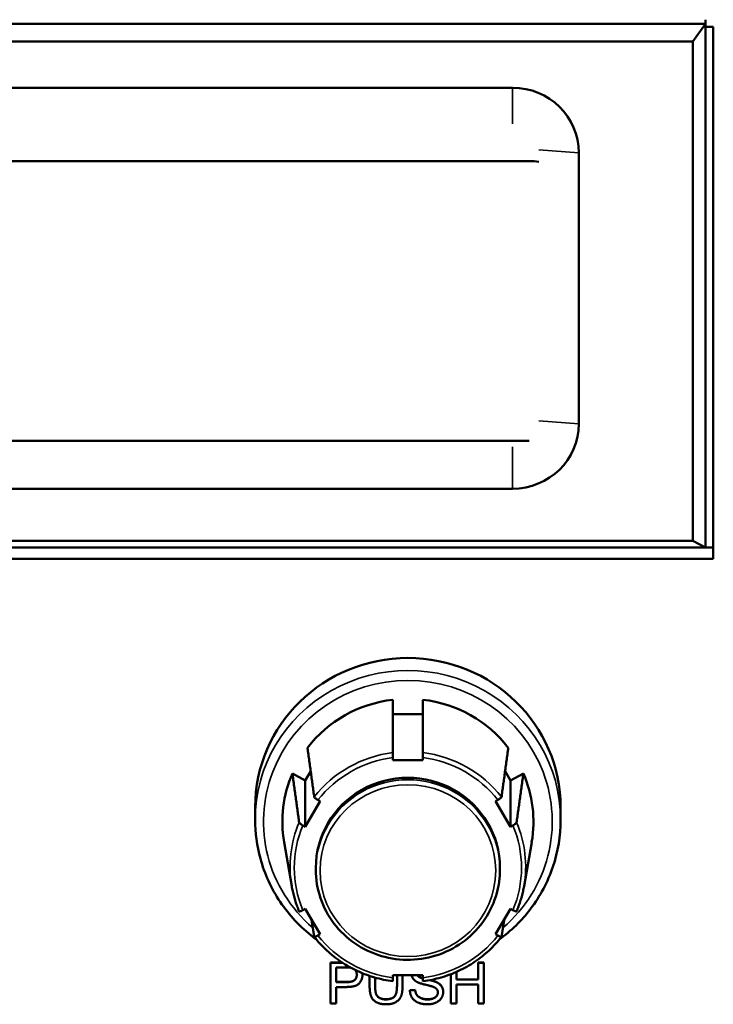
# Model space of a CAD drawing. Header units: inches. Extents: x 3.3 to 58.3, y 0.8 to 38.3.
# Tile 129 of 162: x 35.8 to 37.4, y 19.7 to 22. Entities that reach past the tile are written whole.
import ezdxf

# ---------------------------------------------------------------- set-up
doc = ezdxf.new("R2010")
doc.units = ezdxf.units.IN
doc.header["$MEASUREMENT"] = 0
doc.layers.add('Visible (ANSI)', color=7, linetype='Continuous', lineweight=50)
doc.layers.add('Visible Narrow (ANSI)', color=7, linetype='Continuous', lineweight=35)

msp = doc.modelspace()

# ---------------------------------------------------------------- linework, layer by layer
at = {"layer": 'Visible (ANSI)'}
for p, q in [((37.423, 21.9987), (37.423, 22.0087)), ((37.423, 21.9987), (33.3012, 21.9987)), ((37.393, 21.9566), (37.423, 21.9987)), ((37.423, 20.748), (37.423, 21.9987)), ((37.423, 21.9915), (37.4416, 21.9915)), ((37.4416, 21.9915), (37.4416, 20.7213)), ((33.3312, 21.9566), (37.393, 21.9566)), ((37.393, 21.9566), (37.393, 20.7645)), ((36.9615, 21.8461), (33.769, 21.8461)), ((37.1203, 21.0437), (37.1203, 21.691)), ((33.7376, 21.6712), (37.0025, 21.6712)), ((37.0019, 21.0026), (33.7376, 21.0026)), ((33.769, 20.8886), (36.9615, 20.8886)), ((37.393, 20.7645), (33.3312, 20.7645)), ((37.393, 20.7645), (37.423, 20.748)), ((33.2976, 20.7479), (37.4416, 20.7479)), ((33.3012, 20.748), (37.423, 20.748)), ((37.4416, 20.7213), (33.2976, 20.7213)), ((36.6757, 20.3506), (36.7477, 20.3506)), ((36.6757, 20.2403), (36.6757, 20.2465)), ((36.7477, 20.2465), (36.7477, 20.2403)), ((36.7477, 20.2403), (36.6757, 20.2403)), ((36.4358, 20.2088), (36.4661, 20.1917)), ((36.4661, 20.1917), (36.4794, 20.2143)), ((36.944, 20.2143), (36.9573, 20.1917)), ((36.9573, 20.1917), (36.9876, 20.2088)), ((36.4661, 20.0815), (36.4661, 20.1917)), ((36.9573, 20.0815), (36.9573, 20.1917)), ((36.3467, 20.1278), (36.3467, 20.098)), ((36.5021, 20.1424), (36.4661, 20.0815)), ((36.4966, 20.1455), (36.5021, 20.1424)), ((36.9213, 20.1424), (36.9268, 20.1455)), ((36.9573, 20.0815), (36.9213, 20.1424)), ((37.0767, 20.1278), (37.0767, 20.098)), ((36.4661, 20.0815), (36.4606, 20.0845)), ((36.9628, 20.0845), (36.9573, 20.0815)), ((36.4341, 19.9396), (36.4159, 20.0448)), ((36.9893, 19.9396), (37.0075, 20.0448)), ((36.4917, 19.9788), (36.4917, 19.9835)), ((36.9317, 19.9788), (36.9317, 19.9835)), ((36.4606, 19.8825), (36.4661, 19.8856)), ((36.4661, 19.8856), (36.5021, 19.8246)), ((36.9213, 19.8246), (36.9573, 19.8856)), ((36.9573, 19.8856), (36.9628, 19.8825)), ((36.5021, 19.8246), (36.4966, 19.8216)), ((36.9268, 19.8216), (36.9213, 19.8246)), ((36.5268, 19.7572), (36.5547, 19.7572)), ((36.5268, 19.7572), (36.5268, 19.7567)), ((36.5268, 19.7567), (36.5553, 19.7567)), ((36.5268, 19.659), (36.5268, 19.7567)), ((36.8798, 19.7572), (36.8798, 19.7567)), ((36.8798, 19.7572), (36.8931, 19.7572)), ((36.8798, 19.7166), (36.8798, 19.7567)), ((36.8798, 19.7567), (36.8931, 19.7567)), ((36.8931, 19.7572), (36.8931, 19.7567)), ((36.8931, 19.7567), (36.8931, 19.659)), ((36.5401, 19.7103), (36.5401, 19.7452)), ((36.5401, 19.7452), (36.5657, 19.7452)), ((36.6032, 19.7289), (36.6032, 19.7284)), ((36.8147, 19.659), (36.8147, 19.7294)), ((36.828, 19.7349), (36.828, 19.7166)), ((36.5401, 19.7107), (36.5659, 19.7107)), ((36.5659, 19.7103), (36.5401, 19.7103)), ((36.6203, 19.7003), (36.6203, 19.7253)), ((36.6335, 19.7212), (36.6335, 19.7004)), ((36.6757, 19.7206), (36.6757, 19.7267)), ((36.6757, 19.7267), (36.7477, 19.7267)), ((36.6857, 19.7004), (36.6857, 19.7267)), ((36.6989, 19.7267), (36.6989, 19.7003)), ((36.7368, 19.7241), (36.7368, 19.7237)), ((36.7477, 19.7267), (36.7477, 19.7206)), ((36.828, 19.717), (36.8798, 19.717)), ((36.828, 19.7166), (36.8798, 19.7166)), ((36.8798, 19.705), (36.828, 19.705)), ((36.828, 19.705), (36.828, 19.659)), ((36.8798, 19.659), (36.8798, 19.705)), ((36.5658, 19.6987), (36.5401, 19.6987)), ((36.5401, 19.6987), (36.5401, 19.659)), ((36.7165, 19.6909), (36.729, 19.6919)), ((36.7165, 19.6904), (36.729, 19.6915)), ((36.7165, 19.6909), (36.7165, 19.6904)), ((36.729, 19.6919), (36.729, 19.6915)), ((36.7961, 19.6871), (36.7961, 19.6866)), ((36.5401, 19.659), (36.5268, 19.659)), ((36.828, 19.659), (36.8147, 19.659)), ((36.8931, 19.659), (36.8798, 19.659))]:
    msp.add_line(p, q, dxfattribs=at)
for centre, major_axis, start_param, end_param in [((36.9615, 21.691), (0.1588, 0), 0, 1.570796), ((37.0025, 21.549), (0.125, 0), 1.390026, 1.570796), ((36.9615, 21.0437), (0.1588, 0), 4.712389, 6.283185), ((36.7117, 20.1278), (-0.365, 0), 3.141593, 6.283185), ((36.7117, 20.0938), (0.3, 0), 1.691086, 2.497704), ((36.7117, 20.0938), (0.3, 0), 0.643889, 1.450506), ((36.7117, 20.0938), (-0.3, 0), 5.879876, 6.450889), ((36.7117, 19.9835), (0.22, 0), 0, 3.141593), ((36.7117, 20.0938), (0.3, 0), 6.115482, 6.686494)]:
    msp.add_ellipse(centre, major_axis=major_axis, ratio=0.977083, start_param=start_param, end_param=end_param, dxfattribs=at)
for points, weights in [([(36.6757, 20.2584), (36.6757, 20.3195), (36.6757, 20.3848)], [1.00002012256, 1.00052363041, 1]), ([(36.7477, 20.3848), (36.7477, 20.3195), (36.7477, 20.2584)], [1, 1.00052363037, 1.00002012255]), ([(36.4718, 20.2697), (36.4801, 20.2092), (36.4879, 20.1524)], [1, 1.00052363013, 1.00002012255]), ([(36.9355, 20.1524), (36.9433, 20.2092), (36.9516, 20.2697)], [1.00002012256, 1.00052363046, 1]), ([(36.4519, 20.0915), (36.4441, 20.1483), (36.4358, 20.2088)], [1.00002012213, 1.00052361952, 1]), ([(36.9876, 20.2088), (36.9793, 20.1483), (36.9715, 20.0915)], [1, 1.00052363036, 1.00002012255]), ([(36.4879, 19.8187), (36.4846, 19.8391), (36.4812, 19.86)], [1.00002012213, 1.00023381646, 1.00026249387]), ([(36.9422, 19.86), (36.9388, 19.8391), (36.9355, 19.8187)], [1.00026249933, 1.00023382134, 1.00002012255])]:
    msp.add_rational_spline(points, weights, degree=2, dxfattribs=at)
for points, degree, knots in [([(36.6757, 20.2465), (36.6757, 20.2477), (36.6757, 20.2492), (36.6757, 20.2516), (36.6757, 20.253), (36.6757, 20.2551), (36.6757, 20.2562), (36.6757, 20.2575), (36.6757, 20.2581), (36.6757, 20.2584)], 3, [-0.037779, -0.037779, -0.037779, -0.037779, -0.02826573, -0.02826573, -0.01879725, -0.01879725, -0.0093788, -0.0093788, -0.00090854, -0.00090854, -0.00090854, -0.00090854]), ([(36.7477, 20.2584), (36.7477, 20.2581), (36.7477, 20.2575), (36.7477, 20.2562), (36.7477, 20.2551), (36.7477, 20.253), (36.7477, 20.2516), (36.7477, 20.2492), (36.7477, 20.2477), (36.7477, 20.2465)], 3, [0.00090854, 0.00090854, 0.00090854, 0.00090854, 0.0093788, 0.0093788, 0.01879725, 0.01879725, 0.02826573, 0.02826573, 0.037779, 0.037779, 0.037779, 0.037779]), ([(36.4879, 20.1524), (36.4879, 20.1522), (36.4882, 20.1517), (36.489, 20.1508), (36.4897, 20.1502), (36.4912, 20.149), (36.4923, 20.1482), (36.4943, 20.1468), (36.4955, 20.1461), (36.4966, 20.1455)], 3, [0.00090854, 0.00090854, 0.00090854, 0.00090854, 0.0093788, 0.0093788, 0.01879725, 0.01879725, 0.02826573, 0.02826573, 0.037779, 0.037779, 0.037779, 0.037779]), ([(36.9268, 20.1455), (36.9278, 20.1461), (36.9291, 20.1468), (36.9311, 20.1482), (36.9322, 20.149), (36.9337, 20.1502), (36.9344, 20.1508), (36.9352, 20.1517), (36.9355, 20.1522), (36.9355, 20.1524)], 3, [-0.037779, -0.037779, -0.037779, -0.037779, -0.02826573, -0.02826573, -0.01879725, -0.01879725, -0.0093788, -0.0093788, -0.00090854, -0.00090854, -0.00090854, -0.00090854]), ([(36.4933, 19.8119), (36.4906, 19.8139), (36.4879, 19.8159), (36.4547, 19.8416), (36.4281, 19.8701), (36.3853, 19.9337), (36.3692, 19.9689), (36.3509, 20.0358), (36.3467, 20.0669), (36.3467, 20.098)], 3, [2.212761, 2.212761, 2.212761, 2.212761, 2.2406364, 2.2406364, 2.5608387, 2.5608387, 2.8805457, 2.8805457, 3.1415927, 3.1415927, 3.1415927, 3.1415927]), ([(36.4606, 20.0845), (36.4595, 20.0851), (36.4583, 20.0859), (36.4563, 20.0872), (36.4552, 20.088), (36.4537, 20.0893), (36.453, 20.0899), (36.4522, 20.0908), (36.4519, 20.0912), (36.4519, 20.0915)], 3, [-0.037779, -0.037779, -0.037779, -0.037779, -0.02826573, -0.02826573, -0.01879725, -0.01879725, -0.0093788, -0.0093788, -0.00090854, -0.00090854, -0.00090854, -0.00090854]), ([(37.0767, 20.098), (37.0767, 20.06), (37.0704, 20.0219), (37.046, 19.9497), (37.0278, 19.9155), (36.9836, 19.8573), (36.9584, 19.8326), (36.9301, 19.8119)], 3, [0, 0, 0, 0, 0.3191927, 0.3191927, 0.638558, 0.638558, 0.9288317, 0.9288317, 0.9288317, 0.9288317]), ([(36.9715, 20.0915), (36.9715, 20.0912), (36.9712, 20.0908), (36.9704, 20.0899), (36.9697, 20.0893), (36.9682, 20.088), (36.9671, 20.0872), (36.9651, 20.0859), (36.9638, 20.0851), (36.9628, 20.0845)], 3, [0.00090854, 0.00090854, 0.00090854, 0.00090854, 0.0093788, 0.0093788, 0.01879725, 0.01879725, 0.02826573, 0.02826573, 0.037779, 0.037779, 0.037779, 0.037779]), ([(36.4917, 19.9788), (36.4917, 19.9559), (36.4955, 19.933), (36.5102, 19.8894), (36.5212, 19.8688), (36.5491, 19.832), (36.5662, 19.8158), (36.6046, 19.7895), (36.626, 19.7793), (36.6709, 19.7661), (36.6945, 19.7631), (36.7415, 19.7644), (36.7648, 19.7687), (36.809, 19.7845), (36.8298, 19.7958), (36.8666, 19.8243), (36.8827, 19.8414), (36.9084, 19.8798), (36.9182, 19.901), (36.9292, 19.9413), (36.9317, 19.9601), (36.9317, 19.9788)], 3, [3.141593, 3.141593, 3.141593, 3.141593, 3.460919, 3.460919, 3.78039, 3.78039, 4.100221, 4.100221, 4.420459, 4.420459, 4.740995, 4.740995, 5.061626, 5.061626, 5.382123, 5.382123, 5.702291, 5.702291, 6.022048, 6.022048, 6.283185, 6.283185, 6.283185, 6.283185]), ([(36.4519, 19.8795), (36.4503, 19.8834), (36.4487, 19.8873), (36.4458, 19.8951), (36.4444, 19.8991), (36.4418, 19.9071), (36.4407, 19.9111), (36.4385, 19.9192), (36.4375, 19.9232), (36.4357, 19.9314), (36.4348, 19.9355), (36.4341, 19.9396)], 3, [2.746238, 2.746238, 2.746238, 2.746238, 2.7917682, 2.7917682, 2.8372984, 2.8372984, 2.8828286, 2.8828286, 2.9283588, 2.9283588, 2.973889, 2.973889, 2.973889, 2.973889]), ([(36.9893, 19.9396), (36.9885, 19.9355), (36.9877, 19.9314), (36.9859, 19.9232), (36.9849, 19.9192), (36.9827, 19.9111), (36.9815, 19.9071), (36.979, 19.8991), (36.9776, 19.8951), (36.9747, 19.8873), (36.9731, 19.8834), (36.9715, 19.8795)], 3, [0.1677037, 0.1677037, 0.1677037, 0.1677037, 0.2132339, 0.2132339, 0.2587641, 0.2587641, 0.3042943, 0.3042943, 0.3498245, 0.3498245, 0.3953547, 0.3953547, 0.3953547, 0.3953547]), ([(36.4519, 19.8795), (36.452, 19.8794), (36.4522, 19.8793), (36.453, 19.8792), (36.4537, 19.8794), (36.4552, 19.8799), (36.4563, 19.8803), (36.4583, 19.8812), (36.4595, 19.8819), (36.4606, 19.8825)], 3, [0.00205735, 0.00205735, 0.00205735, 0.00205735, 0.0093788, 0.0093788, 0.01879725, 0.01879725, 0.02826573, 0.02826573, 0.037779, 0.037779, 0.037779, 0.037779]), ([(36.9628, 19.8825), (36.9638, 19.8819), (36.9651, 19.8812), (36.9671, 19.8803), (36.9682, 19.8799), (36.9697, 19.8794), (36.9704, 19.8792), (36.9712, 19.8793), (36.9714, 19.8794), (36.9715, 19.8795)], 3, [-0.037779, -0.037779, -0.037779, -0.037779, -0.02826573, -0.02826573, -0.01879725, -0.01879725, -0.0093788, -0.0093788, -0.00205735, -0.00205735, -0.00205735, -0.00205735]), ([(36.4966, 19.8216), (36.4955, 19.821), (36.4943, 19.8203), (36.4923, 19.8194), (36.4912, 19.8189), (36.4897, 19.8185), (36.489, 19.8183), (36.4882, 19.8183), (36.4879, 19.8185), (36.4879, 19.8187)], 3, [-0.037779, -0.037779, -0.037779, -0.037779, -0.02826573, -0.02826573, -0.01879725, -0.01879725, -0.0093788, -0.0093788, -0.00090854, -0.00090854, -0.00090854, -0.00090854]), ([(36.9355, 19.8187), (36.9355, 19.8185), (36.9352, 19.8183), (36.9344, 19.8183), (36.9337, 19.8185), (36.9322, 19.8189), (36.9311, 19.8194), (36.9291, 19.8203), (36.9278, 19.821), (36.9268, 19.8216)], 3, [0.00090854, 0.00090854, 0.00090854, 0.00090854, 0.0093788, 0.0093788, 0.01879725, 0.01879725, 0.02826573, 0.02826573, 0.037779, 0.037779, 0.037779, 0.037779]), ([(36.6757, 19.7126), (36.661, 19.7145), (36.6464, 19.7174), (36.618, 19.7256), (36.6041, 19.7308), (36.5773, 19.7433), (36.5644, 19.7506), (36.54, 19.767), (36.5284, 19.7762), (36.5069, 19.7962), (36.497, 19.807), (36.488, 19.8185)], 3, [1.6991278, 1.6991278, 1.6991278, 1.6991278, 1.8572475, 1.8572475, 2.0153672, 2.0153672, 2.1734869, 2.1734869, 2.3316066, 2.3316066, 2.4897263, 2.4897263, 2.4897263, 2.4897263]), ([(36.9354, 19.8185), (36.9264, 19.807), (36.9165, 19.7962), (36.895, 19.7762), (36.8834, 19.767), (36.859, 19.7506), (36.8461, 19.7433), (36.8193, 19.7308), (36.8054, 19.7256), (36.777, 19.7174), (36.7624, 19.7145), (36.7477, 19.7126)], 3, [0.6518663, 0.6518663, 0.6518663, 0.6518663, 0.809986, 0.809986, 0.9681057, 0.9681057, 1.1262255, 1.1262255, 1.2843452, 1.2843452, 1.4424649, 1.4424649, 1.4424649, 1.4424649]), ([(36.5659, 19.7107), (36.5788, 19.7107), (36.5895, 19.7199), (36.5896, 19.7283)], 2, [0, 0, 0, 1, 1.987025, 1.987025, 1.987025]), ([(36.5857, 19.7394), (36.5861, 19.739), (36.5896, 19.7342), (36.5896, 19.7281)], 2, [-1.105021, -1.105021, -1.105021, -1, 0, 0, 0]), ([(36.6757, 19.7126), (36.6757, 19.7126), (36.6757, 19.7127), (36.6757, 19.713), (36.6757, 19.7135), (36.6757, 19.7149), (36.6757, 19.7159), (36.6757, 19.718), (36.6757, 19.7193), (36.6757, 19.7206)], 3, [0.00508668, 0.00508668, 0.00508668, 0.00508668, 0.0093788, 0.0093788, 0.01879725, 0.01879725, 0.02826573, 0.02826573, 0.037779, 0.037779, 0.037779, 0.037779]), ([(36.7344, 19.7103), (36.7272, 19.7139), (36.7215, 19.7228), (36.7207, 19.7267)], 2, [0, 0, 0, 1, 1.62912, 1.62912, 1.62912]), ([(36.7477, 19.7206), (36.7477, 19.7193), (36.7477, 19.718), (36.7477, 19.7159), (36.7477, 19.7149), (36.7477, 19.7135), (36.7477, 19.713), (36.7477, 19.7127), (36.7477, 19.7126), (36.7477, 19.7126)], 3, [-0.037779, -0.037779, -0.037779, -0.037779, -0.02826573, -0.02826573, -0.01879725, -0.01879725, -0.0093788, -0.0093788, -0.00508668, -0.00508668, -0.00508668, -0.00508668]), ([(36.7585, 19.6694), (36.7661, 19.6694), (36.7777, 19.6737), (36.7833, 19.6813), (36.7834, 19.6857)], 2, [0, 0, 0, 1, 2, 2.976949, 2.976949, 2.976949])]:
    msp.add_open_spline(points, degree=degree, knots=knots, dxfattribs=at)
for points in [[(36.5657, 19.7452), (36.5719, 19.7452), (36.5754, 19.7448)], [(36.6032, 19.7284), (36.6032, 19.716), (36.587, 19.6987), (36.5658, 19.6987)], [(36.5896, 19.7281), (36.5896, 19.7196), (36.5788, 19.7103), (36.5659, 19.7103)], [(36.603, 19.7317), (36.6032, 19.7301), (36.6032, 19.7284)], [(36.6031, 19.7317), (36.6032, 19.7303), (36.6032, 19.7289)], [(36.7343, 19.7267), (36.7353, 19.725), (36.7368, 19.7237)], [(36.7716, 19.6993), (36.7676, 19.7009), (36.7399, 19.7074), (36.7344, 19.7103)], [(36.7346, 19.7267), (36.7355, 19.7253), (36.7368, 19.7241)], [(36.7368, 19.7241), (36.7394, 19.7218), (36.7477, 19.7195)], [(36.7368, 19.7237), (36.7394, 19.7214), (36.7477, 19.719)], [(36.7639, 19.7151), (36.7745, 19.7125), (36.7791, 19.7105)], [(36.7649, 19.7153), (36.7747, 19.7129), (36.7791, 19.7109)], [(36.7791, 19.7109), (36.7878, 19.707), (36.7961, 19.6949), (36.7961, 19.6871)], [(36.7791, 19.7105), (36.7878, 19.7065), (36.7961, 19.6945), (36.7961, 19.6866)], [(36.6598, 19.6574), (36.6458, 19.6574), (36.6279, 19.6668), (36.6203, 19.6848), (36.6203, 19.7003)], [(36.6335, 19.7008), (36.6335, 19.6881), (36.6383, 19.6761), (36.6502, 19.6695), (36.6587, 19.6695)], [(36.6335, 19.7004), (36.6335, 19.6877), (36.6383, 19.6756), (36.6502, 19.6691), (36.6587, 19.6691)], [(36.6587, 19.6695), (36.6732, 19.6695), (36.6857, 19.6825), (36.6857, 19.7008)], [(36.6587, 19.6691), (36.6732, 19.6691), (36.6857, 19.682), (36.6857, 19.7004)], [(36.6989, 19.7003), (36.6989, 19.6855), (36.6922, 19.6683), (36.6743, 19.6574), (36.6598, 19.6574)], [(36.7591, 19.6574), (36.7455, 19.6574), (36.7272, 19.6651), (36.7168, 19.6806), (36.7165, 19.6904)], [(36.729, 19.6919), (36.7299, 19.6845), (36.7364, 19.6752), (36.75, 19.6694), (36.7585, 19.6694)], [(36.729, 19.6915), (36.7299, 19.6841), (36.7364, 19.6747), (36.75, 19.6689), (36.7585, 19.6689)], [(36.7585, 19.6689), (36.7661, 19.6689), (36.7777, 19.6733), (36.7834, 19.681), (36.7834, 19.6855)], [(36.7961, 19.6866), (36.7961, 19.6788), (36.787, 19.6651), (36.7698, 19.6574), (36.7591, 19.6574)], [(36.7834, 19.6855), (36.7834, 19.6902), (36.778, 19.697), (36.7716, 19.6993)]]:
    msp.add_open_spline(points, degree=2, dxfattribs=at)
at = {"layer": 'Visible Narrow (ANSI)'}
for p, q in [((36.9615, 21.7598), (36.9615, 21.8461)), ((37.025, 21.6978), (37.1203, 21.691)), ((37.025, 21.0505), (37.1203, 21.0437)), ((36.9615, 20.9884), (36.9615, 20.8886)), ((36.5659, 19.7107), (36.5659, 19.7103)), ((36.7791, 19.7109), (36.7791, 19.7105)), ((36.6587, 19.6695), (36.6587, 19.6691)), ((36.7585, 19.6694), (36.7585, 19.6689))]:
    msp.add_line(p, q, dxfattribs=at)
for centre, major_axis, start_param, end_param in [((36.7117, 20.098), (0.365, 0), 0, 3.141593), ((36.7117, 20.0938), (-0.345, 0), 2.290053, 7.134725), ((36.7117, 19.9856), (-0.2815, 0), 4.84062, 5.631355), ((36.7117, 19.9835), (0.2715, 0), 1.703774, 2.485016), ((36.7117, 19.9856), (-0.2815, 0), 3.793422, 4.584158), ((36.7117, 19.9835), (0.2715, 0), 0.656577, 1.437818), ((36.7117, 19.9788), (0.22, 0), 0, 3.141593), ((36.7117, 19.9856), (-0.2815, 0), 5.887818, 6.450889), ((36.7117, 19.9835), (-0.2715, 0), 5.892565, 6.673806), ((36.7117, 19.9835), (0.2715, 0), 5.892565, 6.673806), ((36.7117, 19.9856), (0.2815, 0), 6.115482, 6.678553), ((36.7117, 19.9835), (-0.2715, 0), 0.656577, 1.437818), ((36.7117, 19.9835), (-0.2715, 0), 1.703774, 2.485016)]:
    msp.add_ellipse(centre, major_axis=major_axis, ratio=0.977083, start_param=start_param, end_param=end_param, dxfattribs=at)
msp.add_ellipse((36.7117, 19.9767), major_axis=(-0.21, 0), ratio=0.977083, dxfattribs=at)

doc.saveas('drawing.dxf')
